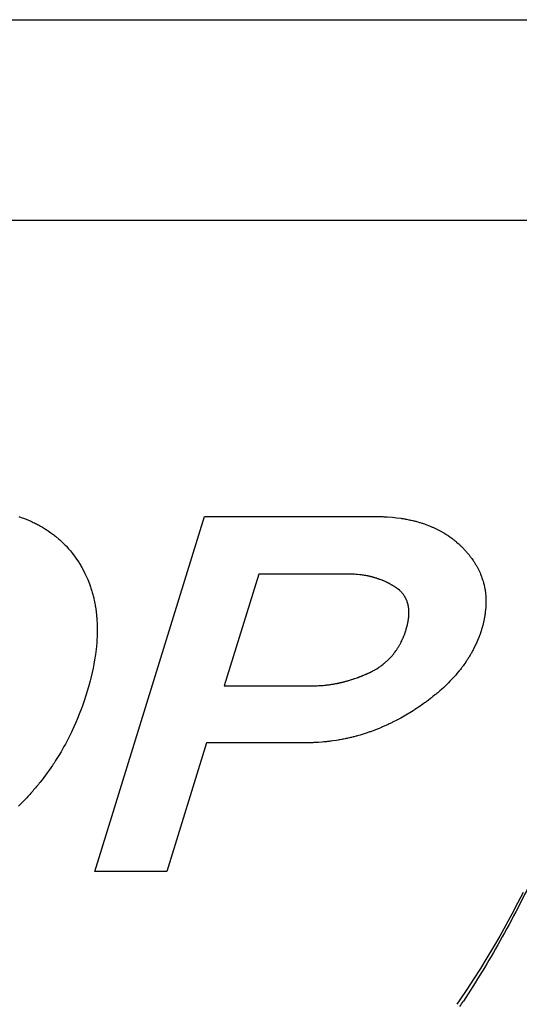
# Model space of a CAD drawing. Header units: inches. Extents: x 749 to 1245, y 24 to 374.
# Tile 130 of 145: x 1157.05 to 1158.81, y 158.78 to 162.24. Entities that reach past the tile are written whole.
import ezdxf

# ---------------------------------------------------------------- set-up
doc = ezdxf.new("R2010")
doc.units = ezdxf.units.IN
doc.header["$LTSCALE"] = 5
doc.header["$MEASUREMENT"] = 0
doc.layers.add('AM_0', color=7, linetype='CONTINUOUS', lineweight=30)

msp = doc.modelspace()

# ---------------------------------------------------------------- linework, layer by layer
at = {"layer": 'AM_0', "color": 1, "linetype": 'Continuous'}
for p, q in [((1154.0207, 162.2424), (1159.7313, 162.2424)), ((1153.8029, 161.5374), (1159.5135, 161.5374)), ((1157.0499, 160.4948), (1157.0581, 160.492)), ((1157.0581, 160.492), (1157.062, 160.4905)), ((1157.062, 160.4905), (1157.0661, 160.489)), ((1157.0661, 160.489), (1157.0701, 160.4876)), ((1157.0701, 160.4876), (1157.0779, 160.4844)), ((1157.0779, 160.4844), (1157.0818, 160.4828)), ((1157.317, 159.2464), (1157.7027, 160.4946)), ((1157.7028, 160.4948), (1158.3147, 160.4948)), ((1158.3147, 160.4948), (1158.3273, 160.4945)), ((1158.3273, 160.4945), (1158.3304, 160.4944)), ((1158.3304, 160.4944), (1158.3336, 160.4943)), ((1158.3336, 160.4943), (1158.346, 160.4937)), ((1158.346, 160.4937), (1158.3641, 160.4923)), ((1158.3641, 160.4923), (1158.379, 160.4907)), ((1158.379, 160.4907), (1158.3935, 160.4887)), ((1158.3935, 160.4887), (1158.3964, 160.4883)), ((1158.3964, 160.4883), (1158.3992, 160.4879)), ((1158.3992, 160.4879), (1158.4021, 160.4874)), ((1158.4021, 160.4874), (1158.4049, 160.4869)), ((1158.4049, 160.4869), (1158.4078, 160.4865)), ((1158.4078, 160.4865), (1158.4106, 160.4859)), ((1158.4106, 160.4859), (1158.4134, 160.4854)), ((1158.4134, 160.4854), (1158.4217, 160.4838)), ((1158.4217, 160.4838), (1158.4245, 160.4832)), ((1157.0818, 160.4828), (1157.0895, 160.4795)), ((1157.0895, 160.4795), (1157.0971, 160.476)), ((1157.0971, 160.476), (1157.1008, 160.4742)), ((1157.1008, 160.4742), (1157.1046, 160.4725)), ((1157.1046, 160.4725), (1157.1082, 160.4706)), ((1157.1082, 160.4706), (1157.1119, 160.4688)), ((1157.1119, 160.4688), (1157.1155, 160.467)), ((1157.1155, 160.467), (1157.1191, 160.4651)), ((1157.1191, 160.4651), (1157.1262, 160.4612)), ((1157.1262, 160.4612), (1157.1332, 160.4571)), ((1157.1332, 160.4571), (1157.1401, 160.453)), ((1157.1401, 160.453), (1157.1435, 160.4509)), ((1157.1435, 160.4509), (1157.1468, 160.4487)), ((1157.1468, 160.4487), (1157.1501, 160.4466)), ((1158.4245, 160.4832), (1158.4273, 160.4826)), ((1158.4273, 160.4826), (1158.4299, 160.482)), ((1158.4299, 160.482), (1158.4354, 160.4807)), ((1158.4354, 160.4807), (1158.4381, 160.4801)), ((1158.4381, 160.4801), (1158.4407, 160.4794)), ((1158.4407, 160.4794), (1158.4435, 160.4787)), ((1158.4435, 160.4787), (1158.4461, 160.4781)), ((1158.4461, 160.4781), (1158.4488, 160.4773)), ((1158.4488, 160.4773), (1158.454, 160.4759)), ((1158.454, 160.4759), (1158.4593, 160.4743)), ((1158.4593, 160.4743), (1158.4618, 160.4735)), ((1158.4618, 160.4735), (1158.467, 160.472)), ((1158.467, 160.472), (1158.4695, 160.4711)), ((1158.4695, 160.4711), (1158.4721, 160.4703)), ((1158.4721, 160.4703), (1158.4771, 160.4686)), ((1158.4771, 160.4686), (1158.4796, 160.4677)), ((1158.4796, 160.4677), (1158.4821, 160.4668)), ((1158.4821, 160.4668), (1158.4944, 160.4621)), ((1158.4944, 160.4621), (1158.4968, 160.4611)), ((1158.4968, 160.4611), (1158.4992, 160.4601)), ((1158.4992, 160.4601), (1158.5016, 160.459)), ((1158.5016, 160.459), (1158.504, 160.458)), ((1158.504, 160.458), (1158.5064, 160.457)), ((1158.5064, 160.457), (1158.5087, 160.4559)), ((1158.5087, 160.4559), (1158.5111, 160.4549)), ((1158.5111, 160.4549), (1158.5181, 160.4516)), ((1158.5181, 160.4516), (1158.5227, 160.4493)), ((1158.5227, 160.4493), (1158.5249, 160.4482)), ((1157.1501, 160.4466), (1157.1534, 160.4444)), ((1157.1534, 160.4444), (1157.1632, 160.4376)), ((1157.1632, 160.4376), (1157.1664, 160.4353)), ((1157.1664, 160.4353), (1157.1695, 160.433)), ((1157.1695, 160.433), (1157.1726, 160.4305)), ((1157.1726, 160.4305), (1157.1758, 160.4282)), ((1157.1758, 160.4282), (1157.1789, 160.4258)), ((1157.1789, 160.4258), (1157.1909, 160.4157)), ((1157.1909, 160.4157), (1157.1938, 160.4131)), ((1158.5249, 160.4482), (1158.5273, 160.447)), ((1158.5273, 160.447), (1158.5294, 160.4457)), ((1158.5294, 160.4457), (1158.5318, 160.4446)), ((1158.5318, 160.4446), (1158.5339, 160.4433)), ((1158.5339, 160.4433), (1158.5362, 160.4421)), ((1158.5362, 160.4421), (1158.5384, 160.4409)), ((1158.5384, 160.4409), (1158.5406, 160.4396)), ((1158.5406, 160.4396), (1158.5428, 160.4383)), ((1158.5428, 160.4383), (1158.5449, 160.437)), ((1158.5449, 160.437), (1158.5514, 160.433)), ((1158.5514, 160.433), (1158.5535, 160.4317)), ((1158.5535, 160.4317), (1158.5556, 160.4303)), ((1158.5556, 160.4303), (1158.5577, 160.429)), ((1158.5577, 160.429), (1158.5598, 160.4276)), ((1158.5598, 160.4276), (1158.566, 160.4233)), ((1158.566, 160.4233), (1158.5761, 160.4159)), ((1158.5761, 160.4159), (1158.578, 160.4143)), ((1158.578, 160.4143), (1158.5801, 160.4128)), ((1157.1938, 160.4131), (1157.1966, 160.4105)), ((1157.1966, 160.4105), (1157.1995, 160.4079)), ((1157.1995, 160.4079), (1157.2024, 160.4052)), ((1157.2024, 160.4052), (1157.2052, 160.4025)), ((1157.2052, 160.4025), (1157.2107, 160.397)), ((1157.2107, 160.397), (1157.2134, 160.3942)), ((1157.2134, 160.3942), (1157.2162, 160.3914)), ((1157.2162, 160.3914), (1157.2214, 160.3857)), ((1157.2214, 160.3857), (1157.2241, 160.3828)), ((1157.2241, 160.3828), (1157.2292, 160.3769)), ((1158.5801, 160.4128), (1158.582, 160.4113)), ((1158.582, 160.4113), (1158.584, 160.4097)), ((1158.584, 160.4097), (1158.5859, 160.4081)), ((1158.5859, 160.4081), (1158.5878, 160.4065)), ((1158.5878, 160.4065), (1158.5897, 160.4049)), ((1158.5897, 160.4049), (1158.5953, 160.4)), ((1158.5953, 160.4), (1158.5972, 160.3983)), ((1158.5972, 160.3983), (1158.5991, 160.3966)), ((1158.5991, 160.3966), (1158.601, 160.3949)), ((1158.601, 160.3949), (1158.6027, 160.3932)), ((1158.6027, 160.3932), (1158.6046, 160.3914)), ((1158.6046, 160.3914), (1158.6064, 160.3897)), ((1158.6064, 160.3897), (1158.6081, 160.3879)), ((1158.6081, 160.3879), (1158.61, 160.3862)), ((1158.61, 160.3862), (1158.6135, 160.3826)), ((1158.6135, 160.3826), (1158.6152, 160.3807)), ((1158.6152, 160.3807), (1158.6169, 160.3789)), ((1157.2292, 160.3769), (1157.2317, 160.3739)), ((1157.2317, 160.3739), (1157.2391, 160.3647)), ((1157.2391, 160.3647), (1157.2415, 160.3616)), ((1157.2415, 160.3616), (1157.2462, 160.3553)), ((1157.2462, 160.3553), (1157.2508, 160.3489)), ((1157.2508, 160.3489), (1157.2597, 160.3358)), ((1158.6169, 160.3789), (1158.6225, 160.3728)), ((1158.6225, 160.3728), (1158.6243, 160.3707)), ((1158.6243, 160.3707), (1158.6263, 160.3686)), ((1158.6263, 160.3686), (1158.6281, 160.3665)), ((1158.6281, 160.3665), (1158.6299, 160.3643)), ((1158.6299, 160.3643), (1158.6316, 160.3621)), ((1158.6316, 160.3621), (1158.6335, 160.36)), ((1158.6335, 160.36), (1158.6369, 160.3556)), ((1158.6369, 160.3556), (1158.6385, 160.3534)), ((1158.6385, 160.3534), (1158.6402, 160.3512)), ((1158.6402, 160.3512), (1158.6435, 160.3468)), ((1158.6435, 160.3468), (1158.6481, 160.3401)), ((1157.2597, 160.3358), (1157.2618, 160.3324)), ((1157.2618, 160.3324), (1157.2639, 160.3291)), ((1157.2639, 160.3291), (1157.2659, 160.3257)), ((1157.2659, 160.3257), (1157.2678, 160.3223)), ((1157.2678, 160.3223), (1157.2698, 160.3189)), ((1157.2698, 160.3189), (1157.2718, 160.3155)), ((1157.2718, 160.3155), (1157.2775, 160.3051)), ((1158.6481, 160.3401), (1158.6497, 160.3379)), ((1158.6497, 160.3379), (1158.6511, 160.3357)), ((1158.6511, 160.3357), (1158.6526, 160.3334)), ((1158.6526, 160.3334), (1158.6554, 160.3289)), ((1158.6554, 160.3289), (1158.6568, 160.3266)), ((1158.6568, 160.3266), (1158.6582, 160.3243)), ((1158.6582, 160.3243), (1158.6595, 160.322)), ((1158.6595, 160.322), (1158.6607, 160.3197)), ((1158.6607, 160.3197), (1158.662, 160.3174)), ((1158.662, 160.3174), (1158.6632, 160.3151)), ((1158.6632, 160.3151), (1158.6645, 160.3128)), ((1158.6645, 160.3128), (1158.6669, 160.3081)), ((1157.2775, 160.3051), (1157.2828, 160.2945)), ((1157.2828, 160.2945), (1157.2861, 160.2875)), ((1157.2861, 160.2875), (1157.2894, 160.2803)), ((1157.2894, 160.2803), (1157.2925, 160.2731)), ((1157.8938, 160.2925), (1157.7725, 159.8998)), ((1158.2091, 160.2925), (1157.8938, 160.2925)), ((1158.2106, 160.2924), (1158.2091, 160.2925)), ((1158.2151, 160.2924), (1158.2106, 160.2924)), ((1158.2165, 160.2924), (1158.2151, 160.2924)), ((1158.2181, 160.2924), (1158.2165, 160.2924)), ((1158.2195, 160.2923), (1158.2181, 160.2924)), ((1158.221, 160.2923), (1158.2195, 160.2923)), ((1158.2253, 160.292), (1158.221, 160.2923)), ((1158.2269, 160.292), (1158.2253, 160.292)), ((1158.2298, 160.2919), (1158.2269, 160.292)), ((1158.2312, 160.2917), (1158.2298, 160.2919)), ((1158.2356, 160.2915), (1158.2312, 160.2917)), ((1158.237, 160.2913), (1158.2356, 160.2915)), ((1158.2385, 160.2913), (1158.237, 160.2913)), ((1158.2399, 160.2911), (1158.2385, 160.2913)), ((1158.2413, 160.291), (1158.2399, 160.2911)), ((1158.2499, 160.2901), (1158.2413, 160.291)), ((1158.2512, 160.2899), (1158.2499, 160.2901)), ((1158.2541, 160.2896), (1158.2512, 160.2899)), ((1158.2555, 160.2894), (1158.2541, 160.2896)), ((1158.2583, 160.2891), (1158.2555, 160.2894)), ((1158.2596, 160.2888), (1158.2583, 160.2891)), ((1158.261, 160.2886), (1158.2596, 160.2888)), ((1158.2625, 160.2884), (1158.261, 160.2886)), ((1158.2653, 160.288), (1158.2625, 160.2884)), ((1158.2666, 160.2877), (1158.2653, 160.288)), ((1158.2694, 160.2873), (1158.2666, 160.2877)), ((1158.2707, 160.287), (1158.2694, 160.2873)), ((1158.2735, 160.2866), (1158.2707, 160.287)), ((1158.2748, 160.2862), (1158.2735, 160.2866)), ((1158.2762, 160.286), (1158.2748, 160.2862)), ((1158.2775, 160.2857), (1158.2762, 160.286)), ((1158.2788, 160.2855), (1158.2775, 160.2857)), ((1158.2816, 160.2848), (1158.2788, 160.2855)), ((1158.2829, 160.2846), (1158.2816, 160.2848)), ((1158.2843, 160.2843), (1158.2829, 160.2846)), ((1158.2856, 160.284), (1158.2843, 160.2843)), ((1158.287, 160.2837), (1158.2856, 160.284)), ((1158.2882, 160.2833), (1158.287, 160.2837)), ((1158.2896, 160.283), (1158.2882, 160.2833)), ((1158.2909, 160.2826), (1158.2896, 160.283)), ((1158.2923, 160.2823), (1158.2909, 160.2826)), ((1158.2935, 160.282), (1158.2923, 160.2823)), ((1158.2949, 160.2816), (1158.2935, 160.282)), ((1158.2962, 160.2813), (1158.2949, 160.2816)), ((1158.2974, 160.2809), (1158.2962, 160.2813)), ((1158.2988, 160.2806), (1158.2974, 160.2809)), ((1158.3001, 160.2802), (1158.2988, 160.2806)), ((1158.3014, 160.2798), (1158.3001, 160.2802)), ((1158.3039, 160.279), (1158.3014, 160.2798)), ((1158.3053, 160.2786), (1158.3039, 160.279)), ((1158.3078, 160.2779), (1158.3053, 160.2786)), ((1158.3092, 160.2775), (1158.3078, 160.2779)), ((1158.3104, 160.277), (1158.3092, 160.2775)), ((1158.3129, 160.2762), (1158.3104, 160.277)), ((1158.3143, 160.2757), (1158.3129, 160.2762)), ((1158.3155, 160.2753), (1158.3143, 160.2757)), ((1158.6669, 160.3081), (1158.668, 160.3058)), ((1158.668, 160.3058), (1158.6703, 160.3011)), ((1158.6703, 160.3011), (1158.6713, 160.2988)), ((1158.6713, 160.2988), (1158.6724, 160.2964)), ((1158.6724, 160.2964), (1158.6744, 160.2917)), ((1158.6744, 160.2917), (1158.6762, 160.2868)), ((1158.6762, 160.2868), (1158.6772, 160.2844)), ((1158.6772, 160.2844), (1158.679, 160.2796)), ((1158.679, 160.2796), (1158.6814, 160.2723)), ((1157.2925, 160.2731), (1157.2983, 160.2584)), ((1157.2983, 160.2584), (1157.2996, 160.2547)), ((1157.2996, 160.2547), (1157.301, 160.2509)), ((1157.301, 160.2509), (1157.3022, 160.2472)), ((1157.3022, 160.2472), (1157.3035, 160.2434)), ((1157.3035, 160.2434), (1157.3048, 160.2396)), ((1158.3168, 160.2749), (1158.3155, 160.2753)), ((1158.3192, 160.2739), (1158.3168, 160.2749)), ((1158.3206, 160.2735), (1158.3192, 160.2739)), ((1158.328, 160.2707), (1158.3206, 160.2735)), ((1158.3292, 160.2701), (1158.328, 160.2707)), ((1158.3304, 160.2696), (1158.3292, 160.2701)), ((1158.3328, 160.2685), (1158.3304, 160.2696)), ((1158.3341, 160.2681), (1158.3328, 160.2685)), ((1158.3438, 160.2637), (1158.3341, 160.2681)), ((1158.345, 160.2631), (1158.3438, 160.2637)), ((1158.3462, 160.2625), (1158.345, 160.2631)), ((1158.3473, 160.2619), (1158.3462, 160.2625)), ((1158.3485, 160.2613), (1158.3473, 160.2619)), ((1158.3497, 160.2607), (1158.3485, 160.2613)), ((1158.3509, 160.2602), (1158.3497, 160.2607)), ((1158.3521, 160.2595), (1158.3509, 160.2602)), ((1158.3532, 160.2589), (1158.3521, 160.2595)), ((1158.3567, 160.257), (1158.3532, 160.2589)), ((1158.3578, 160.2564), (1158.3567, 160.257)), ((1158.359, 160.2558), (1158.3578, 160.2564)), ((1158.3602, 160.2551), (1158.359, 160.2558)), ((1158.3613, 160.2544), (1158.3602, 160.2551)), ((1158.3625, 160.2538), (1158.3613, 160.2544)), ((1158.3636, 160.2531), (1158.3625, 160.2538)), ((1158.3647, 160.2524), (1158.3636, 160.2531)), ((1158.3659, 160.2518), (1158.3647, 160.2524)), ((1158.367, 160.2511), (1158.3659, 160.2518)), ((1158.3693, 160.2497), (1158.367, 160.2511)), ((1158.3704, 160.249), (1158.3693, 160.2497)), ((1158.3715, 160.2483), (1158.3704, 160.249)), ((1158.3726, 160.2476), (1158.3715, 160.2483)), ((1158.3738, 160.2468), (1158.3726, 160.2476)), ((1158.375, 160.2461), (1158.3738, 160.2468)), ((1158.3774, 160.2443), (1158.375, 160.2461)), ((1158.3786, 160.2436), (1158.3774, 160.2443)), ((1158.3798, 160.2427), (1158.3786, 160.2436)), ((1158.381, 160.2418), (1158.3798, 160.2427)), ((1158.3821, 160.2409), (1158.381, 160.2418)), ((1158.3834, 160.24), (1158.3821, 160.2409)), ((1158.6814, 160.2723), (1158.6822, 160.2699)), ((1158.6822, 160.2699), (1158.6829, 160.2674)), ((1158.6829, 160.2674), (1158.6843, 160.2625)), ((1158.6843, 160.2625), (1158.685, 160.26)), ((1158.685, 160.26), (1158.6862, 160.255)), ((1158.6862, 160.255), (1158.6868, 160.2526)), ((1158.6868, 160.2526), (1158.6879, 160.2476)), ((1158.6879, 160.2476), (1158.6884, 160.245)), ((1158.6884, 160.245), (1158.6889, 160.2425)), ((1158.6889, 160.2425), (1158.6893, 160.24)), ((1157.3048, 160.2396), (1157.3059, 160.2358)), ((1157.3059, 160.2358), (1157.307, 160.232)), ((1157.307, 160.232), (1157.3081, 160.2282)), ((1157.3081, 160.2282), (1157.3092, 160.2243)), ((1157.3092, 160.2243), (1157.3103, 160.2204)), ((1157.3103, 160.2204), (1157.3113, 160.2165)), ((1157.3113, 160.2165), (1157.3123, 160.2127)), ((1157.3123, 160.2127), (1157.3133, 160.2088)), ((1157.3133, 160.2088), (1157.3142, 160.2048)), ((1158.3845, 160.2392), (1158.3834, 160.24)), ((1158.3888, 160.2354), (1158.3845, 160.2392)), ((1158.3898, 160.2345), (1158.3888, 160.2354)), ((1158.3909, 160.2335), (1158.3898, 160.2345)), ((1158.3929, 160.2316), (1158.3909, 160.2335)), ((1158.3939, 160.2306), (1158.3929, 160.2316)), ((1158.3948, 160.2296), (1158.3939, 160.2306)), ((1158.3958, 160.2287), (1158.3948, 160.2296)), ((1158.3967, 160.2277), (1158.3958, 160.2287)), ((1158.3985, 160.2256), (1158.3967, 160.2277)), ((1158.3994, 160.2245), (1158.3985, 160.2256)), ((1158.4003, 160.2235), (1158.3994, 160.2245)), ((1158.4028, 160.2203), (1158.4003, 160.2235)), ((1158.4058, 160.2159), (1158.4028, 160.2203)), ((1158.4066, 160.2147), (1158.4058, 160.2159)), ((1158.4072, 160.2136), (1158.4066, 160.2147)), ((1158.408, 160.2125), (1158.4072, 160.2136)), ((1158.4087, 160.2114), (1158.408, 160.2125)), ((1158.4106, 160.2078), (1158.4087, 160.2114)), ((1158.4112, 160.2067), (1158.4106, 160.2078)), ((1158.4118, 160.2054), (1158.4112, 160.2067)), ((1158.6893, 160.24), (1158.6898, 160.2374)), ((1158.6898, 160.2374), (1158.6902, 160.2349)), ((1158.6902, 160.2349), (1158.6905, 160.2323)), ((1158.6905, 160.2323), (1158.6909, 160.2298)), ((1158.6909, 160.2298), (1158.6919, 160.222)), ((1158.6919, 160.222), (1158.6923, 160.2168)), ((1158.6923, 160.2168), (1158.6925, 160.2142)), ((1158.6925, 160.2142), (1158.6927, 160.2116)), ((1158.6927, 160.2116), (1158.6928, 160.209)), ((1158.6928, 160.209), (1158.693, 160.2037)), ((1157.3142, 160.2048), (1157.3151, 160.2009)), ((1157.3151, 160.2009), (1157.3174, 160.1889)), ((1157.3174, 160.1889), (1157.3182, 160.1848)), ((1157.3182, 160.1848), (1157.3189, 160.1808)), ((1157.3189, 160.1808), (1157.3196, 160.1767)), ((1157.3196, 160.1767), (1157.3208, 160.1686)), ((1158.4124, 160.2042), (1158.4118, 160.2054)), ((1158.4129, 160.203), (1158.4124, 160.2042)), ((1158.4134, 160.2018), (1158.4129, 160.203)), ((1158.415, 160.198), (1158.4134, 160.2018)), ((1158.4155, 160.1968), (1158.415, 160.198)), ((1158.416, 160.1955), (1158.4155, 160.1968)), ((1158.4164, 160.1942), (1158.416, 160.1955)), ((1158.4169, 160.1929), (1158.4164, 160.1942)), ((1158.4173, 160.1916), (1158.4169, 160.1929)), ((1158.4176, 160.1903), (1158.4173, 160.1916)), ((1158.418, 160.189), (1158.4176, 160.1903)), ((1158.4184, 160.1876), (1158.418, 160.189)), ((1158.4188, 160.1863), (1158.4184, 160.1876)), ((1158.4191, 160.185), (1158.4188, 160.1863)), ((1158.4194, 160.1836), (1158.4191, 160.185)), ((1158.4197, 160.1822), (1158.4194, 160.1836)), ((1158.4199, 160.1808), (1158.4197, 160.1822)), ((1158.4202, 160.1794), (1158.4199, 160.1808)), ((1158.4205, 160.1781), (1158.4202, 160.1794)), ((1158.4208, 160.1767), (1158.4205, 160.1781)), ((1158.421, 160.1752), (1158.4208, 160.1767)), ((1158.4212, 160.1738), (1158.421, 160.1752)), ((1158.4213, 160.1724), (1158.4212, 160.1738)), ((1158.4215, 160.1709), (1158.4213, 160.1724)), ((1158.6925, 160.1743), (1158.6922, 160.1716)), ((1158.6926, 160.177), (1158.6925, 160.1743)), ((1158.6928, 160.1797), (1158.6926, 160.177)), ((1158.6929, 160.1824), (1158.6928, 160.1797)), ((1158.6931, 160.1851), (1158.6929, 160.1824)), ((1158.693, 160.2037), (1158.6931, 160.2011)), ((1158.6931, 160.2011), (1158.6931, 160.1984)), ((1158.6931, 160.1984), (1158.6932, 160.1958)), ((1158.6932, 160.1904), (1158.6931, 160.1878)), ((1158.6931, 160.1878), (1158.6931, 160.1851)), ((1158.6932, 160.1958), (1158.6932, 160.1931)), ((1158.6932, 160.1931), (1158.6932, 160.1904)), ((1157.3208, 160.1686), (1157.3219, 160.1603)), ((1157.3219, 160.1603), (1157.3233, 160.1478)), ((1157.3233, 160.1478), (1157.3236, 160.1436)), ((1157.3236, 160.1436), (1157.324, 160.1395)), ((1157.324, 160.1395), (1157.3243, 160.1351)), ((1158.4207, 160.135), (1158.4212, 160.1383)), ((1158.4212, 160.1383), (1158.4213, 160.1399)), ((1158.4213, 160.1399), (1158.4215, 160.1416)), ((1158.4217, 160.1695), (1158.4215, 160.1709)), ((1158.4215, 160.1416), (1158.4218, 160.1449)), ((1158.4222, 160.1605), (1158.4217, 160.1695)), ((1158.4218, 160.1449), (1158.4219, 160.1464)), ((1158.4219, 160.1464), (1158.422, 160.1481)), ((1158.422, 160.1481), (1158.4221, 160.1496)), ((1158.4221, 160.1528), (1158.4223, 160.1543)), ((1158.4221, 160.1496), (1158.4221, 160.1528)), ((1158.4222, 160.159), (1158.4222, 160.1605)), ((1158.4222, 160.1575), (1158.4222, 160.159)), ((1158.4223, 160.1559), (1158.4222, 160.1575)), ((1158.4223, 160.1543), (1158.4223, 160.1559)), ((1158.6892, 160.1467), (1158.6872, 160.1355)), ((1158.6896, 160.1496), (1158.6892, 160.1467)), ((1158.69, 160.1523), (1158.6896, 160.1496)), ((1158.6904, 160.1551), (1158.69, 160.1523)), ((1158.6908, 160.1579), (1158.6904, 160.1551)), ((1158.692, 160.1688), (1158.6908, 160.1579)), ((1158.6922, 160.1716), (1158.692, 160.1688)), ((1157.3243, 160.1351), (1157.3246, 160.1309)), ((1157.3246, 160.1309), (1157.3249, 160.1267)), ((1157.3249, 160.1267), (1157.3251, 160.1224)), ((1157.3251, 160.1224), (1157.3253, 160.1181)), ((1157.3253, 160.1181), (1157.3256, 160.1094)), ((1157.3256, 160.1094), (1157.3257, 160.0919)), ((1158.4129, 160.0997), (1158.4141, 160.1033)), ((1158.4141, 160.1033), (1158.4169, 160.1142)), ((1158.4169, 160.1142), (1158.4172, 160.116)), ((1158.4172, 160.116), (1158.4177, 160.1178)), ((1158.4177, 160.1178), (1158.4181, 160.1196)), ((1158.4181, 160.1196), (1158.4184, 160.1213)), ((1158.4184, 160.1213), (1158.4188, 160.1231)), ((1158.4188, 160.1231), (1158.4191, 160.1248)), ((1158.4191, 160.1248), (1158.4194, 160.1265)), ((1158.4194, 160.1265), (1158.4197, 160.1282)), ((1158.4197, 160.1282), (1158.42, 160.1299)), ((1158.42, 160.1299), (1158.4202, 160.1316)), ((1158.4202, 160.1316), (1158.4205, 160.1333)), ((1158.4205, 160.1333), (1158.4207, 160.135)), ((1158.6796, 160.1041), (1158.6787, 160.1012)), ((1158.682, 160.1127), (1158.6796, 160.1041)), ((1158.6827, 160.1156), (1158.682, 160.1127)), ((1158.6834, 160.1185), (1158.6827, 160.1156)), ((1158.6842, 160.1214), (1158.6834, 160.1185)), ((1158.6847, 160.1242), (1158.6842, 160.1214)), ((1158.6855, 160.1271), (1158.6847, 160.1242)), ((1158.6872, 160.1355), (1158.6855, 160.1271)), ((1157.3251, 160.0696), (1157.3248, 160.0651)), ((1157.3253, 160.0741), (1157.3251, 160.0696)), ((1157.3255, 160.0786), (1157.3253, 160.0741)), ((1157.3256, 160.0874), (1157.3255, 160.0831)), ((1157.3255, 160.0831), (1157.3255, 160.0786)), ((1157.3257, 160.0919), (1157.3256, 160.0874)), ((1158.4008, 160.0664), (1158.4016, 160.0681)), ((1158.4016, 160.0681), (1158.4046, 160.0753)), ((1158.4046, 160.0753), (1158.4052, 160.0771)), ((1158.4052, 160.0771), (1158.406, 160.079)), ((1158.406, 160.079), (1158.41, 160.0901)), ((1158.41, 160.0901), (1158.4112, 160.0939)), ((1158.4112, 160.0939), (1158.4119, 160.0959)), ((1158.4119, 160.0959), (1158.4124, 160.0978)), ((1158.4124, 160.0978), (1158.4129, 160.0997)), ((1158.6679, 160.0697), (1158.6669, 160.0669)), ((1158.6691, 160.0726), (1158.6679, 160.0697)), ((1158.6701, 160.0754), (1158.6691, 160.0726)), ((1158.6711, 160.0783), (1158.6701, 160.0754)), ((1158.6722, 160.0811), (1158.6711, 160.0783)), ((1158.6751, 160.0896), (1158.6722, 160.0811)), ((1158.676, 160.0925), (1158.6751, 160.0896)), ((1158.677, 160.0954), (1158.676, 160.0925)), ((1158.6779, 160.0983), (1158.677, 160.0954)), ((1158.6787, 160.1012), (1158.6779, 160.0983)), ((1157.3228, 160.0377), (1157.3207, 160.0191)), ((1157.324, 160.0515), (1157.3228, 160.0377)), ((1157.3246, 160.0606), (1157.324, 160.0515)), ((1157.3248, 160.0651), (1157.3246, 160.0606)), ((1158.3824, 160.0315), (1158.3843, 160.0346)), ((1158.3843, 160.0346), (1158.3853, 160.0362)), ((1158.3853, 160.0362), (1158.3862, 160.0378)), ((1158.3862, 160.0378), (1158.3871, 160.0394)), ((1158.3871, 160.0394), (1158.3881, 160.041)), ((1158.3881, 160.041), (1158.389, 160.0426)), ((1158.389, 160.0426), (1158.3899, 160.0443)), ((1158.3899, 160.0443), (1158.3909, 160.0459)), ((1158.3909, 160.0459), (1158.3935, 160.0509)), ((1158.3935, 160.0509), (1158.3943, 160.0525)), ((1158.3943, 160.0525), (1158.3952, 160.0542)), ((1158.3952, 160.0542), (1158.3968, 160.0577)), ((1158.3968, 160.0577), (1158.3977, 160.0594)), ((1158.3977, 160.0594), (1158.3984, 160.0611)), ((1158.3984, 160.0611), (1158.4, 160.0646)), ((1158.4, 160.0646), (1158.4008, 160.0664)), ((1158.6533, 160.0364), (1158.6491, 160.0282)), ((1158.6585, 160.0474), (1158.6533, 160.0364)), ((1158.6635, 160.0585), (1158.6585, 160.0474)), ((1158.6669, 160.0669), (1158.6635, 160.0585)), ((1157.3194, 160.0097), (1157.3165, 159.9906)), ((1157.3207, 160.0191), (1157.3194, 160.0097)), ((1158.3555, 159.9971), (1158.358, 159.9998)), ((1158.358, 159.9998), (1158.3592, 160.0011)), ((1158.3592, 160.0011), (1158.3604, 160.0024)), ((1158.3604, 160.0024), (1158.3616, 160.0039)), ((1158.3616, 160.0039), (1158.3628, 160.0052)), ((1158.3628, 160.0052), (1158.364, 160.0066)), ((1158.364, 160.0066), (1158.3651, 160.0079)), ((1158.3651, 160.0079), (1158.3663, 160.0093)), ((1158.3663, 160.0093), (1158.3674, 160.0108)), ((1158.3674, 160.0108), (1158.3686, 160.0122)), ((1158.3686, 160.0122), (1158.3696, 160.0136)), ((1158.3696, 160.0136), (1158.3708, 160.0151)), ((1158.3708, 160.0151), (1158.3719, 160.0165)), ((1158.3719, 160.0165), (1158.373, 160.018)), ((1158.373, 160.018), (1158.374, 160.0194)), ((1158.374, 160.0194), (1158.3762, 160.0223)), ((1158.3762, 160.0223), (1158.3772, 160.0238)), ((1158.3772, 160.0238), (1158.3783, 160.0254)), ((1158.3783, 160.0254), (1158.3793, 160.0269)), ((1158.3793, 160.0269), (1158.3803, 160.0285)), ((1158.3803, 160.0285), (1158.3813, 160.0299)), ((1158.3813, 160.0299), (1158.3824, 160.0315)), ((1158.6324, 159.9988), (1158.6306, 159.9961)), ((1158.6339, 160.0014), (1158.6324, 159.9988)), ((1158.6356, 160.0041), (1158.6339, 160.0014)), ((1158.6371, 160.0068), (1158.6356, 160.0041)), ((1158.6388, 160.0094), (1158.6371, 160.0068)), ((1158.6403, 160.0121), (1158.6388, 160.0094)), ((1158.6418, 160.0147), (1158.6403, 160.0121)), ((1158.6433, 160.0174), (1158.6418, 160.0147)), ((1158.6449, 160.0202), (1158.6433, 160.0174)), ((1158.6462, 160.0228), (1158.6449, 160.0202)), ((1158.6477, 160.0256), (1158.6462, 160.0228)), ((1158.6491, 160.0282), (1158.6477, 160.0256)), ((1157.314, 159.9761), (1157.3111, 159.9615)), ((1157.3165, 159.9906), (1157.314, 159.9761)), ((1158.3151, 159.9634), (1158.3196, 159.9665)), ((1158.3196, 159.9665), (1158.3212, 159.9676)), ((1158.3212, 159.9676), (1158.3227, 159.9686)), ((1158.3227, 159.9686), (1158.3241, 159.9697)), ((1158.3241, 159.9697), (1158.3257, 159.9708)), ((1158.3257, 159.9708), (1158.3314, 159.9752)), ((1158.3314, 159.9752), (1158.3329, 159.9764)), ((1158.3329, 159.9764), (1158.3343, 159.9775)), ((1158.3343, 159.9775), (1158.3357, 159.9786)), ((1158.3357, 159.9786), (1158.3412, 159.9833)), ((1158.3412, 159.9833), (1158.3425, 159.9846)), ((1158.3425, 159.9846), (1158.3439, 159.9858)), ((1158.3439, 159.9858), (1158.3465, 159.9883)), ((1158.3465, 159.9883), (1158.3478, 159.9894)), ((1158.3478, 159.9894), (1158.3491, 159.9907)), ((1158.3491, 159.9907), (1158.3505, 159.992)), ((1158.3505, 159.992), (1158.3518, 159.9933)), ((1158.3518, 159.9933), (1158.353, 159.9945)), ((1158.353, 159.9945), (1158.3543, 159.9959)), ((1158.3543, 159.9959), (1158.3555, 159.9971)), ((1158.6091, 159.965), (1158.6071, 159.9624)), ((1158.611, 159.9676), (1158.6091, 159.965)), ((1158.6129, 159.9701), (1158.611, 159.9676)), ((1158.6148, 159.9727), (1158.6129, 159.9701)), ((1158.6221, 159.983), (1158.6148, 159.9727)), ((1158.6238, 159.9856), (1158.6221, 159.983)), ((1158.6255, 159.9883), (1158.6238, 159.9856)), ((1158.6272, 159.9909), (1158.6255, 159.9883)), ((1158.629, 159.9935), (1158.6272, 159.9909)), ((1158.6306, 159.9961), (1158.629, 159.9935)), ((1157.3079, 159.9468), (1157.3032, 159.9268)), ((1157.3111, 159.9615), (1157.3079, 159.9468)), ((1158.2431, 159.929), (1158.2446, 159.9296)), ((1158.2446, 159.9296), (1158.2462, 159.9302)), ((1158.2462, 159.9302), (1158.2477, 159.9308)), ((1158.2477, 159.9308), (1158.2493, 159.9314)), ((1158.2493, 159.9314), (1158.2508, 159.9319)), ((1158.2508, 159.9319), (1158.2523, 159.9326)), ((1158.2523, 159.9326), (1158.2539, 159.9332)), ((1158.2539, 159.9332), (1158.2555, 159.9337)), ((1158.2555, 159.9337), (1158.257, 159.9344)), ((1158.257, 159.9344), (1158.2585, 159.935)), ((1158.2585, 159.935), (1158.2601, 159.9356)), ((1158.2601, 159.9356), (1158.2617, 159.9363)), ((1158.2617, 159.9363), (1158.2632, 159.937)), ((1158.2632, 159.937), (1158.2663, 159.9382)), ((1158.2663, 159.9382), (1158.2678, 159.9389)), ((1158.2678, 159.9389), (1158.2694, 159.9395)), ((1158.2694, 159.9395), (1158.2709, 159.9403)), ((1158.2709, 159.9403), (1158.2725, 159.9409)), ((1158.2725, 159.9409), (1158.2741, 159.9416)), ((1158.2741, 159.9416), (1158.2756, 159.9423)), ((1158.2756, 159.9423), (1158.2772, 159.9429)), ((1158.2772, 159.9429), (1158.2787, 159.9436)), ((1158.2787, 159.9436), (1158.2803, 159.9443)), ((1158.2803, 159.9443), (1158.282, 159.9452)), ((1158.282, 159.9452), (1158.2837, 159.946)), ((1158.2837, 159.946), (1158.2855, 159.9468)), ((1158.2855, 159.9468), (1158.2872, 159.9476)), ((1158.2872, 159.9476), (1158.2907, 159.9493)), ((1158.2907, 159.9493), (1158.2923, 159.9502)), ((1158.2923, 159.9502), (1158.2941, 159.9511)), ((1158.2941, 159.9511), (1158.2957, 159.952)), ((1158.2957, 159.952), (1158.2974, 159.9529)), ((1158.2974, 159.9529), (1158.3007, 159.9547)), ((1158.3007, 159.9547), (1158.3024, 159.9556)), ((1158.3024, 159.9556), (1158.3088, 159.9594)), ((1158.3088, 159.9594), (1158.3151, 159.9634)), ((1158.58, 159.9299), (1158.5778, 159.9274)), ((1158.5823, 159.9323), (1158.58, 159.9299)), ((1158.5845, 159.9348), (1158.5823, 159.9323)), ((1158.5866, 159.9373), (1158.5845, 159.9348)), ((1158.591, 159.9423), (1158.5866, 159.9373)), ((1158.5992, 159.9523), (1158.591, 159.9423)), ((1158.6012, 159.9548), (1158.5992, 159.9523)), ((1158.6033, 159.9573), (1158.6012, 159.9548)), ((1158.6053, 159.9599), (1158.6033, 159.9573)), ((1158.6071, 159.9624), (1158.6053, 159.9599)), ((1157.2951, 159.8963), (1157.2906, 159.8809)), ((1157.3007, 159.9167), (1157.2951, 159.8963)), ((1157.3032, 159.9268), (1157.3007, 159.9167)), ((1157.7724, 159.8995), (1158.086, 159.8995)), ((1158.0862, 159.8995), (1158.0877, 159.8996)), ((1158.0877, 159.8996), (1158.0937, 159.8996)), ((1158.0937, 159.8996), (1158.0952, 159.8997)), ((1158.0952, 159.8997), (1158.0967, 159.8997)), ((1158.0967, 159.8997), (1158.0982, 159.8998)), ((1158.0982, 159.8998), (1158.0997, 159.8998)), ((1158.0997, 159.8998), (1158.1042, 159.9)), ((1158.1042, 159.9), (1158.1058, 159.9)), ((1158.1058, 159.9), (1158.1088, 159.9001)), ((1158.1088, 159.9001), (1158.1103, 159.9003)), ((1158.1103, 159.9003), (1158.1148, 159.9005)), ((1158.1148, 159.9005), (1158.1163, 159.9007)), ((1158.1163, 159.9007), (1158.1178, 159.9008)), ((1158.1178, 159.9008), (1158.1193, 159.9009)), ((1158.1193, 159.9009), (1158.1208, 159.901)), ((1158.1208, 159.901), (1158.1254, 159.9015)), ((1158.1254, 159.9015), (1158.1269, 159.9016)), ((1158.1269, 159.9016), (1158.1299, 159.9019)), ((1158.1299, 159.9019), (1158.1313, 159.902)), ((1158.1313, 159.902), (1158.1329, 159.9023)), ((1158.1329, 159.9023), (1158.1359, 159.9026)), ((1158.1359, 159.9026), (1158.1375, 159.9028)), ((1158.1375, 159.9028), (1158.139, 159.903)), ((1158.139, 159.903), (1158.1405, 159.9032)), ((1158.1405, 159.9032), (1158.142, 159.9034)), ((1158.142, 159.9034), (1158.1451, 159.9038)), ((1158.1451, 159.9038), (1158.1466, 159.904)), ((1158.1466, 159.904), (1158.148, 159.9042)), ((1158.148, 159.9042), (1158.1511, 159.9047)), ((1158.1511, 159.9047), (1158.1526, 159.9049)), ((1158.1526, 159.9049), (1158.1541, 159.9052)), ((1158.1541, 159.9052), (1158.1557, 159.9055)), ((1158.1557, 159.9055), (1158.1572, 159.9057)), ((1158.1572, 159.9057), (1158.1587, 159.9059)), ((1158.1587, 159.9059), (1158.1603, 159.9063)), ((1158.1603, 159.9063), (1158.1617, 159.9065)), ((1158.1617, 159.9065), (1158.1649, 159.9071)), ((1158.1649, 159.9071), (1158.1663, 159.9074)), ((1158.1663, 159.9074), (1158.1679, 159.9077)), ((1158.1679, 159.9077), (1158.1694, 159.908)), ((1158.1694, 159.908), (1158.171, 159.9083)), ((1158.171, 159.9083), (1158.1724, 159.9086)), ((1158.1724, 159.9086), (1158.174, 159.9089)), ((1158.174, 159.9089), (1158.1755, 159.9092)), ((1158.1755, 159.9092), (1158.1771, 159.9095)), ((1158.1771, 159.9095), (1158.1786, 159.9099)), ((1158.1786, 159.9099), (1158.1801, 159.9102)), ((1158.1801, 159.9102), (1158.1816, 159.9106)), ((1158.1816, 159.9106), (1158.1831, 159.911)), ((1158.1831, 159.911), (1158.1847, 159.9113)), ((1158.1847, 159.9113), (1158.1862, 159.9117)), ((1158.1862, 159.9117), (1158.1878, 159.9121)), ((1158.1878, 159.9121), (1158.1908, 159.9128)), ((1158.1908, 159.9128), (1158.1923, 159.9131)), ((1158.1923, 159.9131), (1158.1939, 159.9135)), ((1158.1939, 159.9135), (1158.1954, 159.914)), ((1158.1954, 159.914), (1158.197, 159.9144)), ((1158.197, 159.9144), (1158.2, 159.9152)), ((1158.2, 159.9152), (1158.2015, 159.9157)), ((1158.2015, 159.9157), (1158.2031, 159.916)), ((1158.2031, 159.916), (1158.2046, 159.9164)), ((1158.2046, 159.9164), (1158.2077, 159.9174)), ((1158.2077, 159.9174), (1158.2092, 159.9178)), ((1158.2092, 159.9178), (1158.2108, 159.9182)), ((1158.2108, 159.9182), (1158.2199, 159.9211)), ((1158.2199, 159.9211), (1158.2215, 159.9216)), ((1158.2215, 159.9216), (1158.2245, 159.9225)), ((1158.2245, 159.9225), (1158.2261, 159.9231)), ((1158.2261, 159.9231), (1158.2276, 159.9236)), ((1158.2276, 159.9236), (1158.2307, 159.9247)), ((1158.2307, 159.9247), (1158.2322, 159.9251)), ((1158.2322, 159.9251), (1158.24, 159.9279)), ((1158.24, 159.9279), (1158.2416, 159.9285)), ((1158.2416, 159.9285), (1158.2431, 159.929)), ((1158.5469, 159.8961), (1158.5444, 159.8938)), ((1158.5494, 159.8985), (1158.5469, 159.8961)), ((1158.5519, 159.9008), (1158.5494, 159.8985)), ((1158.5544, 159.9033), (1158.5519, 159.9008)), ((1158.5568, 159.9056), (1158.5544, 159.9033)), ((1158.5592, 159.9081), (1158.5568, 159.9056)), ((1158.5616, 159.9104), (1158.5592, 159.9081)), ((1158.5664, 159.9153), (1158.5616, 159.9104)), ((1158.5733, 159.9225), (1158.5664, 159.9153)), ((1158.5778, 159.9274), (1158.5733, 159.9225)), ((1157.2858, 159.8653), (1157.2807, 159.8499)), ((1157.2906, 159.8809), (1157.2858, 159.8653)), ((1158.5068, 159.8614), (1158.5038, 159.8592)), ((1158.5124, 159.866), (1158.5068, 159.8614)), ((1158.5151, 159.8683), (1158.5124, 159.866)), ((1158.5179, 159.8705), (1158.5151, 159.8683)), ((1158.5207, 159.8728), (1158.5179, 159.8705)), ((1158.5233, 159.8752), (1158.5207, 159.8728)), ((1158.5261, 159.8774), (1158.5233, 159.8752)), ((1158.5287, 159.8798), (1158.5261, 159.8774)), ((1158.5314, 159.882), (1158.5287, 159.8798)), ((1158.5367, 159.8867), (1158.5314, 159.882)), ((1158.5444, 159.8938), (1158.5367, 159.8867)), ((1157.2737, 159.8295), (1157.27, 159.8194)), ((1157.2807, 159.8499), (1157.2737, 159.8295)), ((1158.4586, 159.826), (1158.4554, 159.8239)), ((1158.4711, 159.8347), (1158.4586, 159.826)), ((1158.4773, 159.8391), (1158.4711, 159.8347)), ((1158.4803, 159.8413), (1158.4773, 159.8391)), ((1158.4833, 159.8435), (1158.4803, 159.8413)), ((1158.4863, 159.8458), (1158.4833, 159.8435)), ((1158.4893, 159.848), (1158.4863, 159.8458)), ((1158.4981, 159.8546), (1158.4893, 159.848)), ((1158.501, 159.8569), (1158.4981, 159.8546)), ((1158.5038, 159.8592), (1158.501, 159.8569)), ((1157.2624, 159.7994), (1157.2564, 159.7846)), ((1157.27, 159.8194), (1157.2624, 159.7994)), ((1158.4111, 159.7961), (1158.3937, 159.7862)), ((1158.417, 159.7996), (1158.4111, 159.7961)), ((1158.4198, 159.8013), (1158.417, 159.7996)), ((1158.4228, 159.803), (1158.4198, 159.8013)), ((1158.4256, 159.8048), (1158.4228, 159.803)), ((1158.4314, 159.8083), (1158.4256, 159.8048)), ((1158.4371, 159.8119), (1158.4314, 159.8083)), ((1158.44, 159.8138), (1158.4371, 159.8119)), ((1158.4429, 159.8156), (1158.44, 159.8138)), ((1158.449, 159.8196), (1158.4429, 159.8156)), ((1158.4554, 159.8239), (1158.449, 159.8196)), ((1157.2503, 159.77), (1157.2439, 159.7555)), ((1157.2564, 159.7846), (1157.2503, 159.77)), ((1158.3348, 159.7572), (1158.3319, 159.7559)), ((1158.3378, 159.7584), (1158.3348, 159.7572)), ((1158.3408, 159.7598), (1158.3378, 159.7584)), ((1158.3438, 159.7612), (1158.3408, 159.7598)), ((1158.3467, 159.7625), (1158.3438, 159.7612)), ((1158.3497, 159.7638), (1158.3467, 159.7625)), ((1158.3526, 159.7653), (1158.3497, 159.7638)), ((1158.3556, 159.7667), (1158.3526, 159.7653)), ((1158.3585, 159.7681), (1158.3556, 159.7667)), ((1158.3615, 159.7696), (1158.3585, 159.7681)), ((1158.3644, 159.771), (1158.3615, 159.7696)), ((1158.3791, 159.7784), (1158.3644, 159.771)), ((1158.382, 159.78), (1158.3791, 159.7784)), ((1158.385, 159.7815), (1158.382, 159.78)), ((1158.3879, 159.7831), (1158.385, 159.7815)), ((1158.3908, 159.7847), (1158.3879, 159.7831)), ((1158.3937, 159.7862), (1158.3908, 159.7847)), ((1157.2304, 159.727), (1157.221, 159.7084)), ((1157.235, 159.7364), (1157.2304, 159.727)), ((1157.2439, 159.7555), (1157.235, 159.7364)), ((1158.2352, 159.7219), (1158.229, 159.7204)), ((1158.2383, 159.7228), (1158.2352, 159.7219)), ((1158.2414, 159.7237), (1158.2383, 159.7228)), ((1158.2505, 159.7262), (1158.2414, 159.7237)), ((1158.2688, 159.7319), (1158.2505, 159.7262)), ((1158.2718, 159.7329), (1158.2688, 159.7319)), ((1158.2748, 159.7339), (1158.2718, 159.7329)), ((1158.2778, 159.7349), (1158.2748, 159.7339)), ((1158.2809, 159.736), (1158.2778, 159.7349)), ((1158.2839, 159.7371), (1158.2809, 159.736)), ((1158.2869, 159.7381), (1158.2839, 159.7371)), ((1158.2959, 159.7414), (1158.2869, 159.7381)), ((1158.299, 159.7425), (1158.2959, 159.7414)), ((1158.302, 159.7436), (1158.299, 159.7425)), ((1158.305, 159.7448), (1158.302, 159.7436)), ((1158.308, 159.746), (1158.305, 159.7448)), ((1158.311, 159.7472), (1158.308, 159.746)), ((1158.3139, 159.7483), (1158.311, 159.7472)), ((1158.317, 159.7496), (1158.3139, 159.7483)), ((1158.3199, 159.7508), (1158.317, 159.7496)), ((1158.3259, 159.7533), (1158.3199, 159.7508)), ((1158.3289, 159.7546), (1158.3259, 159.7533)), ((1158.3319, 159.7559), (1158.3289, 159.7546)), ((1157.2137, 159.6945), (1157.2087, 159.6854)), ((1157.221, 159.7084), (1157.2137, 159.6945)), ((1157.7104, 159.6989), (1157.5706, 159.2467)), ((1158.0655, 159.6989), (1157.7104, 159.6989)), ((1158.0688, 159.699), (1158.0655, 159.6989)), ((1158.0719, 159.699), (1158.0688, 159.699)), ((1158.0783, 159.6991), (1158.0719, 159.699)), ((1158.0816, 159.6993), (1158.0783, 159.6991)), ((1158.0847, 159.6994), (1158.0816, 159.6993)), ((1158.088, 159.6995), (1158.0847, 159.6994)), ((1158.0912, 159.6996), (1158.088, 159.6995)), ((1158.0975, 159.6999), (1158.0912, 159.6996)), ((1158.1007, 159.7002), (1158.0975, 159.6999)), ((1158.1039, 159.7003), (1158.1007, 159.7002)), ((1158.1166, 159.7013), (1158.1039, 159.7003)), ((1158.123, 159.7019), (1158.1166, 159.7013)), ((1158.1261, 159.7021), (1158.123, 159.7019)), ((1158.1294, 159.7024), (1158.1261, 159.7021)), ((1158.1325, 159.7028), (1158.1294, 159.7024)), ((1158.1356, 159.7031), (1158.1325, 159.7028)), ((1158.1388, 159.7035), (1158.1356, 159.7031)), ((1158.1419, 159.7038), (1158.1388, 159.7035)), ((1158.1451, 159.7042), (1158.1419, 159.7038)), ((1158.1483, 159.7047), (1158.1451, 159.7042)), ((1158.1545, 159.7055), (1158.1483, 159.7047)), ((1158.1671, 159.7074), (1158.1545, 159.7055)), ((1158.1733, 159.7085), (1158.1671, 159.7074)), ((1158.1764, 159.7089), (1158.1733, 159.7085)), ((1158.1795, 159.7096), (1158.1764, 159.7089)), ((1158.1858, 159.7107), (1158.1795, 159.7096)), ((1158.1889, 159.7113), (1158.1858, 159.7107)), ((1158.192, 159.7119), (1158.1889, 159.7113)), ((1158.1982, 159.7132), (1158.192, 159.7119)), ((1158.2013, 159.7138), (1158.1982, 159.7132)), ((1158.2044, 159.7145), (1158.2013, 159.7138)), ((1158.2075, 159.7151), (1158.2044, 159.7145)), ((1158.2137, 159.7165), (1158.2075, 159.7151)), ((1158.2168, 159.7173), (1158.2137, 159.7165)), ((1158.2198, 159.718), (1158.2168, 159.7173)), ((1158.226, 159.7196), (1158.2198, 159.718)), ((1158.229, 159.7204), (1158.226, 159.7196)), ((1157.1904, 159.654), (1157.1794, 159.6365)), ((1157.1984, 159.6674), (1157.1904, 159.654)), ((1157.2035, 159.6763), (1157.1984, 159.6674)), ((1157.2061, 159.6809), (1157.2035, 159.6763)), ((1157.2087, 159.6854), (1157.2061, 159.6809)), ((1157.1681, 159.6192), (1157.1651, 159.6149)), ((1157.1709, 159.6235), (1157.1681, 159.6192)), ((1157.1738, 159.6278), (1157.1709, 159.6235)), ((1157.1794, 159.6365), (1157.1738, 159.6278)), ((1157.1442, 159.5855), (1157.138, 159.5772)), ((1157.1503, 159.5938), (1157.1442, 159.5855)), ((1157.1534, 159.598), (1157.1503, 159.5938)), ((1157.1563, 159.6022), (1157.1534, 159.598)), ((1157.1622, 159.6106), (1157.1563, 159.6022)), ((1157.1651, 159.6149), (1157.1622, 159.6106)), ((1157.1189, 159.5528), (1157.1123, 159.5448)), ((1157.1221, 159.5569), (1157.1189, 159.5528)), ((1157.1254, 159.5609), (1157.1221, 159.5569)), ((1157.1318, 159.569), (1157.1254, 159.5609)), ((1157.138, 159.5772), (1157.1318, 159.569)), ((1157.0885, 159.5174), (1157.0815, 159.5097)), ((1157.092, 159.5213), (1157.0885, 159.5174)), ((1157.0955, 159.5252), (1157.092, 159.5213)), ((1157.0989, 159.5291), (1157.0955, 159.5252)), ((1157.1022, 159.533), (1157.0989, 159.5291)), ((1157.1057, 159.5369), (1157.1022, 159.533)), ((1157.109, 159.5409), (1157.1057, 159.5369)), ((1157.1123, 159.5448), (1157.109, 159.5409)), ((1157.0562, 159.4834), (1157.0488, 159.4761)), ((1157.06, 159.4872), (1157.0562, 159.4834)), ((1157.0636, 159.4909), (1157.06, 159.4872)), ((1157.0673, 159.4946), (1157.0636, 159.4909)), ((1157.0708, 159.4984), (1157.0673, 159.4946)), ((1157.0745, 159.5021), (1157.0708, 159.4984)), ((1157.078, 159.506), (1157.0745, 159.5021)), ((1157.0815, 159.5097), (1157.078, 159.506)), ((1157.5705, 159.2464), (1157.3172, 159.2464))]:
    msp.add_line(p, q, dxfattribs=at)
at = {"layer": 'AM_0', "color": 7, "linetype": 'Continuous'}
msp.add_lwpolyline([(1158.8241, 159.1728), (1158.8045, 159.1348), (1158.7842, 159.0964), (1158.7632, 159.0579), (1158.7415, 159.0194), (1158.7193, 158.981), (1158.6966, 158.9428), (1158.6734, 158.905), (1158.6498, 158.8677), (1158.6259, 158.831), (1158.6016, 158.7951), (1158.5907, 158.7793)], dxfattribs=at)
msp.add_arc((1156.1168, 160.4417), 2.9936, 326.0882, 326.5155, dxfattribs=at)
msp.add_open_spline([(1159.047, 159.7147), (1159.0382, 159.6796), (1159.0159, 159.6046), (1158.9584, 159.4452), (1158.8693, 159.2406), (1158.7483, 159.0063), (1158.659, 158.8589), (1158.6135, 158.7901)], degree=3, knots=[0, 0, 0, 0, 0.105844, 0.2287, 0.495946, 0.758548, 1, 1, 1, 1], dxfattribs=at)

doc.saveas('drawing.dxf')
